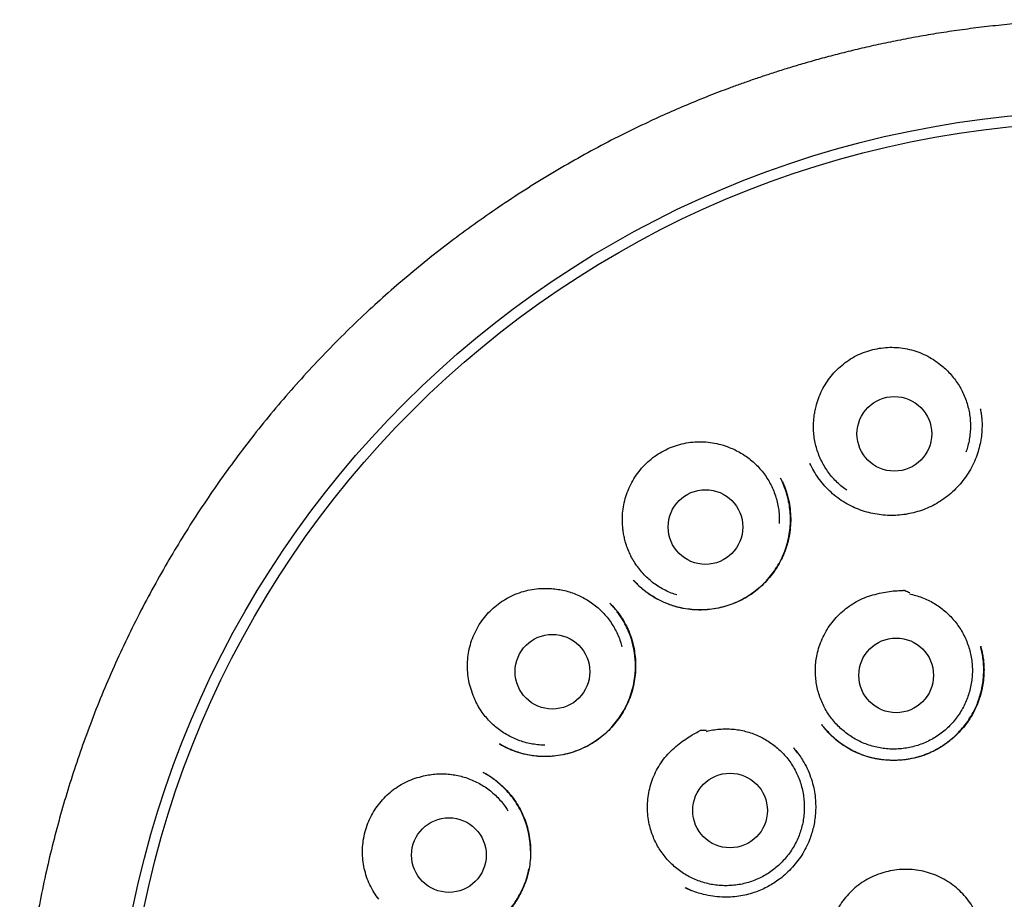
# Model space of a CAD drawing. Header units: millimetres. Extents: x 8 to 916, y 12 to 932.
# Tile 66 of 72: x 514 to 530, y 918 to 932. Entities that reach past the tile are written whole.
import ezdxf

# ---------------------------------------------------------------- set-up
doc = ezdxf.new("R2010")
doc.units = ezdxf.units.MM

msp = doc.modelspace()

# ---------------------------------------------------------------- linework, layer by layer
at = {"color": 7, "linetype": 'Continuous', "lineweight": 30}
for p, q in [((529.296, 926.101), (529.297, 926.096)), ((526.502, 925.205), (526.501, 925.208)), ((526.501, 925.205), (526.503, 925.201)), ((526.014, 924.97), (526.019, 924.961)), ((523.608, 923.29), (523.605, 923.294)), ((523.215, 922.916), (523.217, 922.913)), ((521.412, 920.603), (521.405, 920.607)), ((521.143, 920.133), (521.147, 920.131)), ((524.447, 918.247), (524.551, 918.2))]:
    msp.add_line(p, q, dxfattribs=at)
for centre, radius in [((531.411, 914.646), 16.35), ((531.411, 914.646), 16.174), ((527.885, 925.697), 0.613), ((524.785, 924.167), 0.613), ((522.273, 921.791), 0.613), ((527.915, 921.731), 0.613), ((525.188, 919.512), 0.613), ((520.573, 918.78), 0.613)]:
    msp.add_circle(centre, radius, dxfattribs=at)
for points, knots in [([(531.239, 932.498), (531.1, 932.495), (530.825, 932.491), (530.419, 932.472), (530.025, 932.445), (529.643, 932.411), (529.273, 932.369), (528.915, 932.322), (528.571, 932.27), (528.233, 932.212), (527.904, 932.149), (527.584, 932.082), (527.277, 932.011), (526.985, 931.939), (526.706, 931.865), (526.445, 931.792), (526.201, 931.72), (525.973, 931.649), (525.757, 931.578), (525.554, 931.509), (525.362, 931.442), (525.182, 931.376), (525.01, 931.311), (524.78, 931.222), (524.49, 931.103), (524.14, 930.952), (523.759, 930.776), (523.347, 930.575), (522.906, 930.343), (522.467, 930.097), (522.032, 929.837), (521.603, 929.563), (521.189, 929.282), (520.791, 928.996), (520.408, 928.706), (520.034, 928.405), (519.667, 928.095), (519.303, 927.769), (518.941, 927.427), (518.583, 927.068), (518.235, 926.698), (517.897, 926.318), (517.57, 925.928), (517.259, 925.536), (516.965, 925.143), (516.687, 924.749), (516.419, 924.349), (516.162, 923.941), (515.911, 923.517), (515.666, 923.079), (515.43, 922.626), (515.207, 922.166), (514.997, 921.701), (514.802, 921.23), (514.623, 920.764), (514.462, 920.303), (514.315, 919.848), (514.182, 919.389), (514.06, 918.927), (513.949, 918.452), (513.848, 917.964), (513.759, 917.462), (513.685, 916.957), (513.624, 916.449), (513.578, 915.94), (513.547, 915.439), (513.53, 914.949), (513.527, 914.468), (513.536, 913.989), (513.559, 913.51), (513.595, 913.022), (513.646, 912.525), (513.711, 912.02), (513.792, 911.516), (513.886, 911.015), (513.994, 910.516), (514.114, 910.031), (514.244, 909.558), (514.384, 909.098), (514.536, 908.643), (514.7, 908.192), (514.88, 907.738), (515.076, 907.279), (515.289, 906.818), (515.515, 906.362), (515.755, 905.913), (516.007, 905.47), (516.267, 905.041), (516.535, 904.625), (516.811, 904.222), (517.1, 903.822), (517.402, 903.428), (517.711, 903.046), (518.027, 902.677), (518.35, 902.32), (518.686, 901.967), (519.036, 901.619), (519.403, 901.274), (519.722, 900.992), (519.985, 900.769), (520.187, 900.602), (520.394, 900.436), (520.604, 900.272), (520.818, 900.111), (521.004, 899.975), (521.154, 899.868), (521.266, 899.789), (521.368, 899.718), (521.459, 899.655), (521.536, 899.603), (521.599, 899.56), (521.651, 899.525), (521.695, 899.496), (521.731, 899.471), (521.76, 899.452), (521.777, 899.441), (521.784, 899.437)], [0, 0, 0, 0, 0.009099, 0.017952, 0.026556, 0.03491, 0.043012, 0.050861, 0.058455, 0.065793, 0.073205, 0.080335, 0.087181, 0.093744, 0.100022, 0.106015, 0.11147, 0.116666, 0.121602, 0.126279, 0.130697, 0.134856, 0.138794, 0.142715, 0.150965, 0.159266, 0.167633, 0.178375, 0.189223, 0.200174, 0.211226, 0.222327, 0.233428, 0.243893, 0.254353, 0.264808, 0.275254, 0.28569, 0.296745, 0.307782, 0.318827, 0.329895, 0.340982, 0.352085, 0.362565, 0.373054, 0.383551, 0.394053, 0.404556, 0.415695, 0.426828, 0.437951, 0.449063, 0.460161, 0.471236, 0.481656, 0.492063, 0.502463, 0.512865, 0.523276, 0.534333, 0.545419, 0.556537, 0.567675, 0.578819, 0.589955, 0.600436, 0.610887, 0.621314, 0.631751, 0.642198, 0.653287, 0.664382, 0.675483, 0.686586, 0.697691, 0.708794, 0.71926, 0.72972, 0.740173, 0.750617, 0.761049, 0.772103, 0.783168, 0.794247, 0.805337, 0.816436, 0.827548, 0.8381, 0.848741, 0.85947, 0.870282, 0.881177, 0.891568, 0.902028, 0.912604, 0.923354, 0.934315, 0.94549, 0.951154, 0.956867, 0.962627, 0.968433, 0.974283, 0.980146, 0.983416, 0.986398, 0.989093, 0.991501, 0.993624, 0.995175, 0.99653, 0.997687, 0.99865, 0.99942, 1, 1, 1, 1]), ([(526.6, 926.145), (526.612, 926.19), (526.637, 926.281), (526.694, 926.41), (526.764, 926.533), (526.847, 926.647), (526.941, 926.752), (527.048, 926.847), (527.166, 926.93), (527.295, 927), (527.429, 927.054), (527.566, 927.091), (527.705, 927.113), (527.847, 927.121), (527.99, 927.112), (528.133, 927.087), (528.272, 927.046), (528.404, 926.989), (528.529, 926.919), (528.605, 926.861), (528.643, 926.832)], [0, 0, 0, 0, 0.054899, 0.109981, 0.164895, 0.219715, 0.274697, 0.329516, 0.386208, 0.443093, 0.49978, 0.554208, 0.608801, 0.663234, 0.719623, 0.776191, 0.832562, 0.888308, 0.94424, 1, 1, 1, 1]), ([(528.643, 926.832), (528.671, 926.809), (528.726, 926.764), (528.801, 926.687), (528.871, 926.603), (528.934, 926.514), (528.988, 926.421), (529.034, 926.323), (529.072, 926.222), (529.102, 926.117), (529.122, 926.011), (529.133, 925.903), (529.135, 925.795), (529.128, 925.686), (529.112, 925.579), (529.089, 925.482), (529.068, 925.421), (529.059, 925.394)], [0, 0, 0, 0, 0.0667462, 0.1334924, 0.2021777, 0.270863, 0.3376092, 0.4043554, 0.4730407, 0.541726, 0.6084722, 0.6752184, 0.7439037, 0.812589, 0.8793352, 0.9460814, 1, 1, 1, 1]), ([(529.297, 926.107), (529.3, 926.091), (529.306, 926.057), (529.315, 926), (529.322, 925.936), (529.325, 925.866), (529.324, 925.791), (529.319, 925.7), (529.306, 925.592), (529.279, 925.467), (529.24, 925.338), (529.186, 925.208), (529.117, 925.079), (529.035, 924.957), (528.942, 924.844), (528.84, 924.742), (528.729, 924.651), (528.612, 924.572), (528.49, 924.505), (528.364, 924.45), (528.235, 924.409), (528.104, 924.379), (527.972, 924.361), (527.837, 924.355), (527.702, 924.361), (527.566, 924.38), (527.43, 924.411), (527.297, 924.456), (527.168, 924.513), (527.043, 924.584), (526.926, 924.666), (526.818, 924.76), (526.721, 924.862), (526.635, 924.972), (526.559, 925.088), (526.518, 925.17), (526.498, 925.211)], [0, 0, 0, 0, 0.012724, 0.026609, 0.041837, 0.058453, 0.075858, 0.093937, 0.122305, 0.152163, 0.183504, 0.216334, 0.250626, 0.285089, 0.319128, 0.352749, 0.385953, 0.418751, 0.451165, 0.483205, 0.514686, 0.545614, 0.576513, 0.607719, 0.639253, 0.671134, 0.703389, 0.736058, 0.769099, 0.802391, 0.835884, 0.869159, 0.902175, 0.93496, 0.967551, 1, 1, 1, 1]), ([(527.105, 924.771), (527.094, 924.778), (527.053, 924.806), (526.987, 924.861), (526.908, 924.936), (526.837, 925.019), (526.773, 925.106), (526.717, 925.198), (526.668, 925.295), (526.628, 925.396), (526.596, 925.499), (526.574, 925.605), (526.56, 925.713), (526.556, 925.813), (526.56, 925.903), (526.568, 925.984), (526.58, 926.065), (526.593, 926.118), (526.6, 926.145)], [0, 0, 0, 0, 0.026293, 0.09475, 0.165197, 0.235644, 0.304101, 0.372559, 0.443006, 0.513452, 0.58191, 0.650368, 0.720814, 0.791261, 0.843025, 0.894789, 0.947395, 1, 1, 1, 1]), ([(523.424, 924.216), (523.423, 924.263), (523.42, 924.357), (523.436, 924.497), (523.466, 924.635), (523.512, 924.769), (523.572, 924.897), (523.646, 925.019), (523.734, 925.133), (523.837, 925.238), (523.949, 925.329), (524.069, 925.405), (524.195, 925.467), (524.328, 925.516), (524.468, 925.55), (524.612, 925.568), (524.757, 925.57), (524.9, 925.554), (525.04, 925.524), (525.13, 925.491), (525.174, 925.474)], [0, 0, 0, 0, 0.054899, 0.109981, 0.164895, 0.219715, 0.274697, 0.329516, 0.386208, 0.443093, 0.49978, 0.554208, 0.608801, 0.663234, 0.719623, 0.776191, 0.832562, 0.888308, 0.94424, 1, 1, 1, 1]), ([(525.174, 925.474), (525.207, 925.461), (525.273, 925.434), (525.368, 925.383), (525.46, 925.324), (525.546, 925.257), (525.625, 925.184), (525.698, 925.104), (525.764, 925.018), (525.823, 924.926), (525.874, 924.831), (525.916, 924.732), (525.95, 924.628), (525.976, 924.523), (525.991, 924.416), (525.999, 924.316), (525.996, 924.252), (525.995, 924.223)], [0, 0, 0, 0, 0.066746, 0.133492, 0.202178, 0.270863, 0.337609, 0.404355, 0.473041, 0.541726, 0.608472, 0.675218, 0.743904, 0.812589, 0.879335, 0.946081, 1, 1, 1, 1]), ([(526.019, 924.966), (526.021, 924.96), (526.028, 924.947), (526.042, 924.921), (526.06, 924.883), (526.082, 924.833), (526.105, 924.771), (526.129, 924.696), (526.155, 924.592), (526.176, 924.461), (526.186, 924.308), (526.18, 924.157), (526.159, 924.009), (526.124, 923.866), (526.076, 923.729), (526.015, 923.599), (525.942, 923.477), (525.858, 923.363), (525.765, 923.257), (525.661, 923.16), (525.549, 923.073), (525.429, 922.996), (525.301, 922.932), (525.168, 922.881), (525.031, 922.842), (524.891, 922.817), (524.748, 922.805), (524.602, 922.807), (524.456, 922.823), (524.31, 922.854), (524.166, 922.901), (524.026, 922.963), (523.908, 923.03), (523.815, 923.095), (523.749, 923.148), (523.699, 923.193), (523.663, 923.229), (523.638, 923.255), (523.618, 923.276), (523.608, 923.288), (523.603, 923.293)], [0, 0, 0, 0, 0.005004, 0.011691, 0.022059, 0.035058, 0.05073, 0.069104, 0.090125, 0.12627, 0.162005, 0.197299, 0.232123, 0.266463, 0.300326, 0.333731, 0.366733, 0.399668, 0.432639, 0.46565, 0.498707, 0.531828, 0.565048, 0.598268, 0.631356, 0.664459, 0.697929, 0.731814, 0.766139, 0.800938, 0.83626, 0.872035, 0.908147, 0.931353, 0.951393, 0.968222, 0.978759, 0.987535, 0.99459, 1, 1, 1, 1]), ([(523.608, 923.287), (523.629, 923.265), (523.676, 923.216), (523.758, 923.145), (523.858, 923.07), (523.959, 923.006), (524.058, 922.954), (524.149, 922.914), (524.259, 922.874), (524.386, 922.839), (524.531, 922.816), (524.676, 922.807), (524.818, 922.813), (524.957, 922.831), (525.092, 922.862), (525.222, 922.903), (525.346, 922.956), (525.466, 923.02), (525.58, 923.097), (525.687, 923.184), (525.786, 923.282), (525.877, 923.39), (525.958, 923.508), (526.029, 923.634), (526.087, 923.767), (526.132, 923.906), (526.163, 924.046), (526.179, 924.185), (526.182, 924.321), (526.173, 924.454), (526.154, 924.569), (526.132, 924.665), (526.109, 924.742), (526.085, 924.813), (526.061, 924.874), (526.038, 924.926), (526.023, 924.957), (526.016, 924.971)], [0, 0, 0, 0, 0.021148, 0.047597, 0.076837, 0.108878, 0.131804, 0.155594, 0.179194, 0.214136, 0.248567, 0.282498, 0.315935, 0.348863, 0.381259, 0.413101, 0.444614, 0.476393, 0.508476, 0.540879, 0.57363, 0.606745, 0.640233, 0.674099, 0.708357, 0.742663, 0.776362, 0.809244, 0.841297, 0.872564, 0.903076, 0.92301, 0.942472, 0.960068, 0.97549, 0.988782, 1, 1, 1, 1]), ([(524.312, 923.052), (524.299, 923.055), (524.252, 923.07), (524.172, 923.103), (524.075, 923.152), (523.982, 923.209), (523.896, 923.274), (523.815, 923.345), (523.74, 923.424), (523.672, 923.509), (523.611, 923.598), (523.559, 923.692), (523.514, 923.791), (523.481, 923.886), (523.457, 923.973), (523.441, 924.053), (523.429, 924.134), (523.426, 924.188), (523.424, 924.216)], [0, 0, 0, 0, 0.026293, 0.09475, 0.165197, 0.235644, 0.304101, 0.372559, 0.443006, 0.513452, 0.58191, 0.650368, 0.720814, 0.791261, 0.843025, 0.894789, 0.947395, 1, 1, 1, 1]), ([(520.959, 921.436), (520.943, 921.481), (520.913, 921.57), (520.887, 921.709), (520.875, 921.85), (520.879, 921.991), (520.899, 922.131), (520.933, 922.269), (520.984, 922.405), (521.051, 922.535), (521.131, 922.655), (521.224, 922.763), (521.326, 922.859), (521.439, 922.945), (521.562, 923.019), (521.695, 923.079), (521.832, 923.123), (521.974, 923.151), (522.117, 923.163), (522.212, 923.158), (522.26, 923.155)], [0, 0, 0, 0, 0.054899, 0.109981, 0.164895, 0.219715, 0.274697, 0.329516, 0.386208, 0.443093, 0.49978, 0.554208, 0.608801, 0.663234, 0.719623, 0.776191, 0.832562, 0.888308, 0.94424, 1, 1, 1, 1]), ([(522.26, 923.155), (522.295, 923.152), (522.366, 923.145), (522.472, 923.125), (522.577, 923.095), (522.679, 923.056), (522.776, 923.01), (522.869, 922.956), (522.958, 922.893), (523.042, 922.823), (523.118, 922.746), (523.188, 922.664), (523.251, 922.575), (523.306, 922.482), (523.352, 922.384), (523.389, 922.291), (523.406, 922.229), (523.413, 922.201)], [0, 0, 0, 0, 0.066746, 0.133492, 0.202178, 0.270863, 0.337609, 0.404355, 0.473041, 0.541726, 0.608472, 0.675218, 0.743904, 0.812589, 0.879335, 0.946081, 1, 1, 1, 1]), ([(528.132, 923.069), (528.167, 923.061), (528.236, 923.045), (528.339, 923.011), (528.439, 922.968), (528.535, 922.916), (528.626, 922.857), (528.711, 922.791), (528.792, 922.717), (528.865, 922.636), (528.931, 922.551), (528.99, 922.46), (529.041, 922.364), (529.084, 922.263), (529.118, 922.161), (529.143, 922.056), (529.16, 921.948), (529.167, 921.839), (529.165, 921.731), (529.154, 921.623), (529.133, 921.516), (529.104, 921.411), (529.066, 921.31), (529.02, 921.212), (528.966, 921.117), (528.903, 921.027), (528.834, 920.944), (528.758, 920.867), (528.675, 920.796), (528.586, 920.732), (528.494, 920.676), (528.396, 920.628), (528.295, 920.589), (528.19, 920.558), (528.084, 920.536), (527.976, 920.523), (527.867, 920.519), (527.758, 920.524), (527.651, 920.538), (527.545, 920.562), (527.441, 920.594), (527.34, 920.635), (527.243, 920.684), (527.151, 920.741), (527.064, 920.806), (526.982, 920.878), (526.907, 920.957), (526.839, 921.041), (526.778, 921.131), (526.725, 921.226), (526.681, 921.325), (526.644, 921.427), (526.617, 921.532), (526.598, 921.64), (526.589, 921.748), (526.589, 921.856), (526.597, 921.964), (526.617, 922.081), (526.649, 922.204), (526.684, 922.288), (526.701, 922.33)], [0, 0, 0, 0, 0.0168518, 0.0337035, 0.0510448, 0.0683862, 0.0852379, 0.1020897, 0.119431, 0.1367724, 0.1536241, 0.1704759, 0.1878172, 0.2051585, 0.2220103, 0.238862, 0.2562034, 0.2735447, 0.2903965, 0.3072482, 0.3245896, 0.3419309, 0.3587826, 0.3756344, 0.3929757, 0.4103171, 0.4271688, 0.4440206, 0.4613619, 0.4787033, 0.495555, 0.5124068, 0.5297481, 0.5470894, 0.5639412, 0.5807929, 0.5981343, 0.6154756, 0.6323274, 0.6491791, 0.6665205, 0.6838618, 0.7007135, 0.7175653, 0.7349066, 0.752248, 0.7690997, 0.7859515, 0.8032928, 0.8206341, 0.8374859, 0.8543377, 0.871679, 0.8890203, 0.9058721, 0.9227238, 0.9400652, 0.9574065, 0.9785855, 1, 1, 1, 1]), ([(526.701, 922.33), (526.721, 922.372), (526.761, 922.457), (526.84, 922.575), (526.929, 922.684), (527.031, 922.783), (527.143, 922.871), (527.265, 922.947), (527.396, 923.008), (527.533, 923.054), (527.67, 923.087), (527.803, 923.108), (527.923, 923.125), (528.004, 923.121), (528.046, 923.13), (528.053, 923.127), (528.057, 923.125), (528.072, 923.119), (528.1, 923.107), (528.125, 923.096), (528.139, 923.09)], [0, 0, 0, 0, 0.080047, 0.160355, 0.240426, 0.321324, 0.402465, 0.483348, 0.565408, 0.647763, 0.729992, 0.804297, 0.878607, 0.935104, 0.94602, 0.94639, 0.947756, 0.953223, 0.975089, 1, 1, 1, 1]), ([(521.404, 920.606), (521.415, 920.6), (521.438, 920.587), (521.483, 920.565), (521.538, 920.538), (521.607, 920.508), (521.684, 920.479), (521.77, 920.452), (521.867, 920.429), (521.975, 920.411), (522.09, 920.402), (522.21, 920.402), (522.34, 920.413), (522.477, 920.436), (522.619, 920.475), (522.755, 920.527), (522.883, 920.591), (523.003, 920.666), (523.113, 920.751), (523.214, 920.846), (523.306, 920.95), (523.389, 921.063), (523.463, 921.186), (523.525, 921.317), (523.575, 921.456), (523.612, 921.602), (523.631, 921.736), (523.637, 921.855), (523.635, 921.958), (523.625, 922.075), (523.603, 922.204), (523.566, 922.34), (523.519, 922.465), (523.47, 922.567), (523.423, 922.649), (523.381, 922.714), (523.332, 922.782), (523.281, 922.848), (523.241, 922.89), (523.224, 922.908)], [0, 0, 0, 0, 0.009383, 0.019246, 0.035378, 0.053147, 0.07245, 0.09329, 0.117223, 0.142923, 0.170397, 0.199026, 0.227437, 0.262554, 0.297208, 0.331375, 0.365041, 0.398216, 0.430919, 0.463199, 0.495713, 0.528764, 0.562357, 0.596503, 0.631223, 0.666563, 0.70238, 0.726463, 0.750726, 0.774903, 0.809759, 0.842907, 0.87437, 0.904172, 0.92313, 0.941365, 0.958756, 0.982315, 1, 1, 1, 1]), ([(523.215, 922.917), (523.223, 922.909), (523.239, 922.893), (523.27, 922.863), (523.304, 922.825), (523.34, 922.778), (523.378, 922.727), (523.415, 922.671), (523.456, 922.603), (523.499, 922.52), (523.542, 922.42), (523.579, 922.311), (523.608, 922.195), (523.629, 922.066), (523.64, 921.926), (523.636, 921.777), (523.619, 921.631), (523.587, 921.49), (523.543, 921.354), (523.486, 921.225), (523.418, 921.103), (523.338, 920.987), (523.247, 920.878), (523.145, 920.777), (523.031, 920.684), (522.907, 920.602), (522.773, 920.531), (522.63, 920.474), (522.48, 920.432), (522.328, 920.406), (522.179, 920.396), (522.035, 920.401), (521.9, 920.418), (521.787, 920.442), (521.694, 920.469), (521.62, 920.496), (521.557, 920.522), (521.506, 920.547), (521.467, 920.568), (521.435, 920.587), (521.416, 920.598), (521.407, 920.603)], [0, 0, 0, 0, 0.009472, 0.019321, 0.032016, 0.04587, 0.060657, 0.076373, 0.093021, 0.116672, 0.141998, 0.169004, 0.197432, 0.225829, 0.260957, 0.295651, 0.329884, 0.36364, 0.396924, 0.429753, 0.462155, 0.494666, 0.527716, 0.561312, 0.595462, 0.630184, 0.665521, 0.701376, 0.737589, 0.774053, 0.809202, 0.842661, 0.874455, 0.904606, 0.923809, 0.942299, 0.959932, 0.971803, 0.982357, 0.991709, 1, 1, 1, 1]), ([(526.689, 920.927), (526.697, 920.916), (526.717, 920.891), (526.751, 920.851), (526.793, 920.806), (526.84, 920.757), (526.894, 920.708), (526.962, 920.65), (527.048, 920.587), (527.154, 920.521), (527.271, 920.462), (527.399, 920.412), (527.536, 920.374), (527.678, 920.349), (527.821, 920.338), (527.963, 920.34), (528.102, 920.355), (528.237, 920.382), (528.367, 920.421), (528.491, 920.471), (528.608, 920.531), (528.717, 920.601), (528.821, 920.68), (528.918, 920.769), (529.008, 920.867), (529.091, 920.975), (529.164, 921.092), (529.224, 921.209), (529.269, 921.324), (529.303, 921.434), (529.329, 921.547), (529.345, 921.661), (529.353, 921.779), (529.352, 921.898), (529.341, 922.014), (529.325, 922.115), (529.309, 922.177), (529.302, 922.206)], [0, 0, 0, 0, 0.010869, 0.023739, 0.03875, 0.055804, 0.073715, 0.092285, 0.121368, 0.151934, 0.183994, 0.217574, 0.252678, 0.288178, 0.32325, 0.35787, 0.392012, 0.425655, 0.458788, 0.491423, 0.523574, 0.555266, 0.586842, 0.618941, 0.651585, 0.684781, 0.718543, 0.752901, 0.780838, 0.809033, 0.837474, 0.866066, 0.89325, 0.924588, 0.95303, 0.978601, 1, 1, 1, 1]), ([(529.302, 922.209), (529.308, 922.185), (529.321, 922.135), (529.337, 922.055), (529.35, 921.968), (529.357, 921.873), (529.357, 921.766), (529.348, 921.647), (529.328, 921.519), (529.296, 921.391), (529.252, 921.264), (529.195, 921.139), (529.125, 921.018), (529.043, 920.904), (528.95, 920.797), (528.848, 920.699), (528.738, 920.612), (528.622, 920.536), (528.5, 920.471), (528.374, 920.419), (528.244, 920.379), (528.111, 920.351), (527.977, 920.336), (527.842, 920.333), (527.705, 920.342), (527.567, 920.363), (527.431, 920.398), (527.296, 920.446), (527.165, 920.509), (527.04, 920.584), (526.938, 920.661), (526.859, 920.731), (526.805, 920.786), (526.765, 920.83), (526.736, 920.865), (526.717, 920.889), (526.702, 920.909), (526.694, 920.919), (526.691, 920.924)], [0, 0, 0, 0, 0.018748, 0.038917, 0.060578, 0.083788, 0.108144, 0.139116, 0.17066, 0.202783, 0.235494, 0.268818, 0.302773, 0.337286, 0.371742, 0.406004, 0.440049, 0.47385, 0.50739, 0.54067, 0.573704, 0.606511, 0.639147, 0.672071, 0.705438, 0.739252, 0.773525, 0.808282, 0.843558, 0.87916, 0.915018, 0.937017, 0.955818, 0.971451, 0.981124, 0.989067, 0.995328, 1, 1, 1, 1]), ([(522.15, 920.586), (522.136, 920.585), (522.087, 920.585), (522.001, 920.594), (521.894, 920.612), (521.788, 920.639), (521.687, 920.675), (521.588, 920.72), (521.493, 920.773), (521.403, 920.834), (521.319, 920.901), (521.241, 920.976), (521.169, 921.057), (521.109, 921.138), (521.061, 921.214), (521.022, 921.286), (520.987, 921.36), (520.968, 921.411), (520.959, 921.436)], [0, 0, 0, 0, 0.026293, 0.09475, 0.165197, 0.235644, 0.304101, 0.372559, 0.443006, 0.513452, 0.58191, 0.650368, 0.720814, 0.791261, 0.843025, 0.894789, 0.947395, 1, 1, 1, 1]), ([(523.834, 919.525), (523.833, 919.572), (523.833, 919.666), (523.852, 919.806), (523.886, 919.944), (523.934, 920.077), (523.997, 920.205), (524.074, 920.326), (524.166, 920.438), (524.269, 920.539), (524.378, 920.628), (524.489, 920.704), (524.59, 920.772), (524.665, 920.803), (524.698, 920.83), (524.706, 920.83), (524.71, 920.83), (524.727, 920.831), (524.757, 920.832), (524.785, 920.833), (524.799, 920.834)], [0, 0, 0, 0, 0.080047, 0.160355, 0.240426, 0.321324, 0.402465, 0.483348, 0.565408, 0.647763, 0.729992, 0.804297, 0.878607, 0.935104, 0.94602, 0.94639, 0.947756, 0.953223, 0.975089, 1, 1, 1, 1]), ([(524.802, 920.812), (524.837, 920.82), (524.906, 920.836), (525.014, 920.849), (525.123, 920.854), (525.232, 920.849), (525.339, 920.836), (525.445, 920.813), (525.549, 920.781), (525.651, 920.741), (525.747, 920.692), (525.839, 920.636), (525.927, 920.571), (526.01, 920.499), (526.085, 920.422), (526.153, 920.338), (526.215, 920.248), (526.268, 920.153), (526.313, 920.055), (526.35, 919.953), (526.378, 919.847), (526.397, 919.74), (526.407, 919.632), (526.408, 919.524), (526.4, 919.415), (526.383, 919.307), (526.356, 919.202), (526.322, 919.1), (526.278, 919), (526.226, 918.904), (526.166, 918.813), (526.099, 918.728), (526.025, 918.648), (525.944, 918.574), (525.858, 918.509), (525.767, 918.45), (525.67, 918.399), (525.569, 918.357), (525.467, 918.323), (525.361, 918.298), (525.253, 918.282), (525.144, 918.276), (525.036, 918.278), (524.929, 918.289), (524.821, 918.31), (524.716, 918.339), (524.615, 918.378), (524.518, 918.424), (524.423, 918.479), (524.334, 918.542), (524.251, 918.611), (524.175, 918.687), (524.104, 918.77), (524.04, 918.859), (523.985, 918.952), (523.938, 919.049), (523.899, 919.151), (523.866, 919.265), (523.842, 919.39), (523.836, 919.48), (523.834, 919.525)], [0, 0, 0, 0, 0.016852, 0.033704, 0.051045, 0.068386, 0.085238, 0.10209, 0.119431, 0.136772, 0.153624, 0.170476, 0.187817, 0.205159, 0.22201, 0.238862, 0.256203, 0.273545, 0.290396, 0.307248, 0.32459, 0.341931, 0.358783, 0.375634, 0.392976, 0.410317, 0.427169, 0.444021, 0.461362, 0.478703, 0.495555, 0.512407, 0.529748, 0.547089, 0.563941, 0.580793, 0.598134, 0.615476, 0.632327, 0.649179, 0.66652, 0.683862, 0.700714, 0.717565, 0.734907, 0.752248, 0.7691, 0.785951, 0.803293, 0.820634, 0.837486, 0.854338, 0.871679, 0.88902, 0.905872, 0.922724, 0.940065, 0.957406, 0.978585, 1, 1, 1, 1]), ([(526.23, 920.542), (526.254, 920.513), (526.301, 920.456), (526.363, 920.366), (526.427, 920.259), (526.486, 920.135), (526.536, 919.993), (526.57, 919.854), (526.589, 919.718), (526.596, 919.588), (526.592, 919.464), (526.578, 919.347), (526.557, 919.236), (526.529, 919.132), (526.49, 919.02), (526.437, 918.9), (526.366, 918.777), (526.283, 918.66), (526.19, 918.552), (526.086, 918.453), (525.984, 918.372), (525.885, 918.305), (525.79, 918.252), (525.689, 918.203), (525.579, 918.161), (525.459, 918.127), (525.33, 918.103), (525.194, 918.089), (525.05, 918.089), (524.901, 918.102), (524.765, 918.129), (524.644, 918.164), (524.544, 918.201), (524.481, 918.231), (524.451, 918.245)], [0, 0, 0, 0, 0.027626, 0.0546, 0.080929, 0.119224, 0.156115, 0.191378, 0.224998, 0.257016, 0.287452, 0.316316, 0.343614, 0.36982, 0.395979, 0.430861, 0.465772, 0.500722, 0.535717, 0.570739, 0.605762, 0.632018, 0.658287, 0.685631, 0.714541, 0.745022, 0.777086, 0.810753, 0.846037, 0.882948, 0.921498, 0.948132, 0.975526, 1, 1, 1, 1]), ([(526.3, 920.455), (526.299, 920.457), (526.278, 920.488), (526.253, 920.516), (526.23, 920.542)], [0, 0, 0, 0, 0.060964, 1, 1, 1, 1]), ([(521.139, 920.136), (521.146, 920.132), (521.163, 920.124), (521.199, 920.104), (521.249, 920.074), (521.315, 920.029), (521.386, 919.973), (521.466, 919.902), (521.55, 919.814), (521.635, 919.709), (521.711, 919.595), (521.777, 919.47), (521.832, 919.337), (521.874, 919.197), (521.901, 919.054), (521.915, 918.909), (521.915, 918.765), (521.902, 918.622), (521.876, 918.484), (521.837, 918.35), (521.786, 918.222), (521.724, 918.1), (521.651, 917.985), (521.568, 917.876), (521.474, 917.774), (521.369, 917.68), (521.254, 917.594), (521.129, 917.519), (520.995, 917.456), (520.869, 917.412), (520.756, 917.383), (520.658, 917.364), (520.548, 917.351), (520.43, 917.347), (520.306, 917.354), (520.194, 917.369), (520.125, 917.384), (520.092, 917.391)], [0, 0, 0, 0, 0.006891, 0.015174, 0.030404, 0.049174, 0.071118, 0.093792, 0.124599, 0.156073, 0.188221, 0.221063, 0.254626, 0.288882, 0.323113, 0.357036, 0.390624, 0.42385, 0.456696, 0.48916, 0.521257, 0.553006, 0.584494, 0.616341, 0.648706, 0.681594, 0.715017, 0.749, 0.783575, 0.818539, 0.842052, 0.865575, 0.888119, 0.919808, 0.948991, 0.975706, 1, 1, 1, 1]), ([(520.158, 920.08), (520.193, 920.087), (520.263, 920.102), (520.37, 920.113), (520.479, 920.116), (520.588, 920.109), (520.695, 920.093), (520.8, 920.069), (520.903, 920.035), (521.003, 919.992), (521.099, 919.942), (521.19, 919.884), (521.276, 919.818), (521.357, 919.744), (521.43, 919.665), (521.492, 919.587), (521.526, 919.532), (521.542, 919.508)], [0, 0, 0, 0, 0.066746, 0.133492, 0.202178, 0.270863, 0.337609, 0.404355, 0.473041, 0.541726, 0.608472, 0.675218, 0.743904, 0.812589, 0.879335, 0.946081, 1, 1, 1, 1]), ([(521.913, 918.848), (521.912, 918.892), (521.909, 918.983), (521.887, 919.121), (521.853, 919.26), (521.805, 919.398), (521.742, 919.531), (521.666, 919.66), (521.575, 919.78), (521.48, 919.883), (521.389, 919.965), (521.311, 920.026), (521.243, 920.074), (521.186, 920.11), (521.152, 920.129), (521.137, 920.137)], [0, 0, 0, 0, 0.083056, 0.172991, 0.263977, 0.356082, 0.449396, 0.544057, 0.639809, 0.736412, 0.809496, 0.872325, 0.924959, 0.967477, 1, 1, 1, 1]), ([(519.422, 918.054), (519.394, 918.092), (519.338, 918.168), (519.273, 918.293), (519.22, 918.424), (519.182, 918.56), (519.16, 918.7), (519.152, 918.842), (519.161, 918.987), (519.186, 919.131), (519.228, 919.269), (519.284, 919.399), (519.353, 919.522), (519.436, 919.637), (519.532, 919.744), (519.641, 919.84), (519.759, 919.923), (519.886, 919.991), (520.019, 920.045), (520.112, 920.068), (520.158, 920.08)], [0, 0, 0, 0, 0.054899, 0.109981, 0.164895, 0.219715, 0.274697, 0.329516, 0.386208, 0.443093, 0.49978, 0.554208, 0.608801, 0.663234, 0.719623, 0.776191, 0.832562, 0.888308, 0.94424, 1, 1, 1, 1]), ([(520.096, 917.39), (520.1, 917.389), (520.112, 917.386), (520.139, 917.381), (520.179, 917.373), (520.233, 917.365), (520.3, 917.358), (520.379, 917.353), (520.486, 917.353), (520.618, 917.363), (520.767, 917.389), (520.911, 917.43), (521.048, 917.484), (521.178, 917.55), (521.299, 917.629), (521.41, 917.717), (521.511, 917.816), (521.602, 917.923), (521.683, 918.038), (521.753, 918.16), (521.811, 918.288), (521.858, 918.419), (521.877, 918.509), (521.887, 918.553)], [0, 0, 0, 0, 0.006032, 0.016759, 0.034343, 0.057156, 0.085246, 0.118648, 0.156764, 0.221016, 0.284547, 0.347303, 0.409234, 0.470323, 0.530591, 0.590074, 0.648922, 0.707708, 0.766528, 0.825391, 0.884312, 0.943326, 1, 1, 1, 1]), ([(527.191, 916.316), (527.157, 916.35), (527.089, 916.418), (527.002, 916.535), (526.927, 916.659), (526.867, 916.791), (526.823, 916.929), (526.794, 917.071), (526.781, 917.216), (526.785, 917.361), (526.804, 917.505), (526.84, 917.645), (526.891, 917.781), (526.958, 917.91), (527.038, 918.031), (527.131, 918.142), (527.237, 918.242), (527.352, 918.33), (527.477, 918.404), (527.61, 918.463), (527.748, 918.507), (527.89, 918.536), (528.035, 918.548), (528.18, 918.544), (528.323, 918.524), (528.464, 918.488), (528.599, 918.436), (528.728, 918.369), (528.849, 918.289), (528.96, 918.195), (529.059, 918.089), (529.146, 917.973), (529.219, 917.848), (529.278, 917.715), (529.322, 917.577), (529.35, 917.435), (529.362, 917.29), (529.357, 917.145), (529.336, 917.001), (529.299, 916.861), (529.247, 916.725), (529.18, 916.597), (529.099, 916.477), (529.005, 916.366), (528.899, 916.267), (528.782, 916.18), (528.657, 916.107), (528.524, 916.049), (528.385, 916.006), (528.243, 915.978), (528.098, 915.967), (527.953, 915.972), (527.81, 915.993), (527.67, 916.03), (527.534, 916.083), (527.409, 916.149), (527.293, 916.226), (527.225, 916.286), (527.191, 916.316)], [0, 0, 0, 0, 0.017879, 0.035815, 0.053694, 0.071573, 0.089509, 0.107388, 0.125266, 0.143202, 0.161081, 0.17896, 0.196896, 0.214775, 0.232654, 0.25059, 0.268469, 0.286348, 0.304284, 0.322163, 0.340041, 0.357977, 0.375856, 0.393735, 0.411671, 0.42955, 0.447429, 0.465365, 0.483244, 0.501123, 0.519059, 0.536938, 0.554816, 0.572752, 0.590631, 0.60851, 0.626446, 0.644325, 0.662204, 0.68014, 0.698019, 0.715898, 0.733834, 0.751713, 0.769591, 0.787527, 0.805406, 0.823285, 0.841221, 0.8591, 0.876979, 0.894915, 0.912794, 0.930673, 0.948609, 0.966488, 0.983244, 1, 1, 1, 1])]:
    msp.add_open_spline(points, degree=3, knots=knots, dxfattribs=at)

doc.saveas('drawing.dxf')
